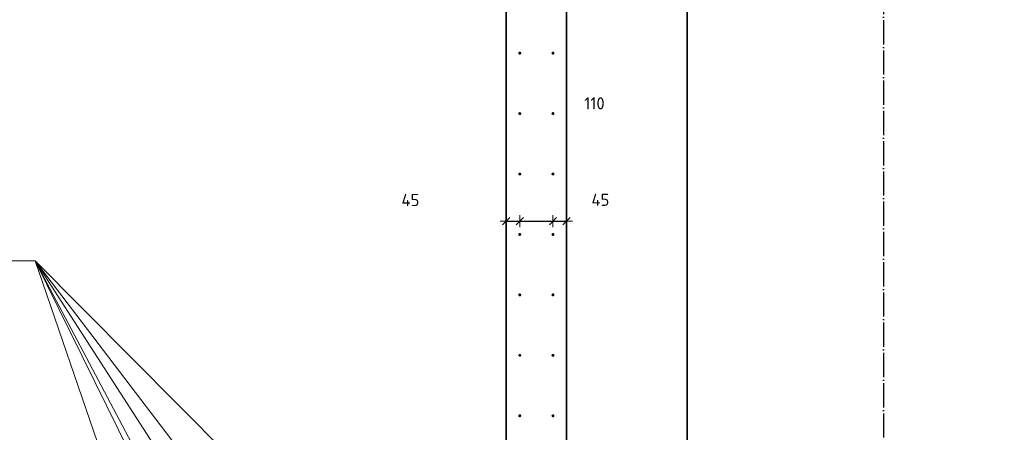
# Model space of a CAD drawing. Header units: millimetres. Extents: x -1001 to 124100, y -72947 to 40304.
# Tile 58 of 104: x 92289 to 95550, y -47501 to -46135. Entities that reach past the tile are written whole.
import ezdxf

# ---------------------------------------------------------------- set-up
doc = ezdxf.new("R2010")
doc.units = ezdxf.units.MM
doc.header["$PDMODE"] = 65
doc.linetypes.add('______11', pattern=[100, 80, -10, 0, -10])
doc.linetypes.add('______5', pattern=[220, 160, -20, 20, -20])
for name, color, linetype, lineweight in [('Арм.стержн. Выпуски', 180, 'Continuous', 35), ('Размерная линия_ общее', 7, 'Continuous', 13), ('Размерная линия_ общее_1', 7, 'Continuous', 13)]:
    doc.layers.add(name, color=color, linetype=linetype, lineweight=lineweight)
doc.layers.add('Осевая линия_ общее', color=7, linetype='______5', lineweight=13, true_color=0xa0a0a0)
doc.styles.add('ISOCPEUR', font='ISOCPEUR')
doc.dimstyles.new('DIMSTYLE_11', dxfattribs={"dimtxt": 40, "dimasz": 40, "dimexe": 0, "dimexo": 0, "dimgap": 20, "dimtad": 2, "dimdec": 0, "dimrnd": 5, "dimzin": 12, "dimdsep": 46, "dimtxsty": 'ISOCPEUR', "dimblk1": 'ALL_ML_STRICH', "dimblk2": 'ALL_ML_STRICH', "dimsah": 1, "dimcen": 0, "dimclrd": 7, "dimclre": 256, "dimclrt": 7, "dimadec": 0, "dimazin": 0, "dimtfac": 1, "dimtdec": 0, "dimtix": 1, "dimtmove": 2, "dimatfit": 3, "dimfxl": 0, "dimtvp": 1.2, "dimtzin": 0, "dimlwd": 0, "dimlwe": -3, "dimarcsym": 0})
doc.dimstyles.new('DIMSTYLE_9', dxfattribs={"dimtxt": 40, "dimasz": 40, "dimexe": 0, "dimexo": 0, "dimgap": 20, "dimtad": 2, "dimdec": 0, "dimrnd": 5, "dimzin": 12, "dimdsep": 46, "dimtxsty": 'ISOCPEUR', "dimblk1": 'ALL_ML_STRICH', "dimblk2": 'ALL_ML_STRICH', "dimsah": 1, "dimcen": 0, "dimclrd": 7, "dimclre": 256, "dimclrt": 7, "dimadec": 0, "dimazin": 0, "dimtfac": 1, "dimtdec": 0, "dimtix": 1, "dimtmove": 2, "dimatfit": 3, "dimfxl": 0, "dimtzin": 0, "dimlwd": 0, "dimlwe": -3, "dimarcsym": 0})

# ---------------------------------------------------------------- blocks, each defined once
blk = doc.blocks.new('ALL_ML_STRICH')
at = {"color": 0, "linetype": 'ByBlock', "lineweight": -2}
for p, q in [((-1, 0), (0.5, 0)), ((-0.3, -0.3), (0.3, 0.3)), ((0, -0.5), (0, 0.5))]:
    blk.add_line(p, q, dxfattribs=at)
blk = doc.blocks.new('*D180')
at = {"layer": 'DEFPOINTS', "color": 7, "linetype": 'Continuous', "lineweight": 13, "transparency": 33554687}
for p in [(93945, -46714.7), (93900, -46801.8), (93900, -46830.2)]:
    blk.add_point(p, dxfattribs=at)
at = {"layer": 'Размерная линия_ общее_1', "color": 253, "linetype": 'Continuous', "lineweight": -2, "true_color": 0xa0a0a0, "transparency": 33554687}
for p, q in [((93900, -46801.8), (93900, -46801.8)), ((93945, -46801.8), (93945, -46801.8))]:
    blk.add_line(p, q, dxfattribs=at)
at = {"layer": 'Размерная линия_ общее_1', "color": 7, "linetype": 'Continuous', "lineweight": -2, "transparency": 33554687}
blk.add_line((93900, -46801.8), (93945, -46801.8), dxfattribs=at)
at = {"layer": 'Размерная линия_ общее_1', "color": 7, "linetype": 'Continuous', "lineweight": 13, "transparency": 33554687, "xscale": 40, "yscale": 40, "zscale": 40, "rotation": 180}
blk.add_blockref('ALL_ML_STRICH', (93900, -46801.8), dxfattribs=at)
at = {"layer": 'Размерная линия_ общее_1', "color": 7, "linetype": 'Continuous', "lineweight": 13, "transparency": 33554687, "xscale": 40, "yscale": 40, "zscale": 40}
blk.add_blockref('ALL_ML_STRICH', (93945, -46801.8), dxfattribs=at)
at = {"layer": 'Размерная линия_ общее_1', "color": 7, "linetype": 'Continuous', "lineweight": 13, "transparency": 33554687, "insert": (93582.9, -46732.1), "char_height": 40, "width": 80, "attachment_point": 5, "style": 'ISOCPEUR'}
blk.add_mtext('\\A1;{45}', dxfattribs=at)
blk = doc.blocks.new('*D181')
at = {"layer": 'DEFPOINTS', "color": 7, "linetype": 'Continuous', "lineweight": 13, "transparency": 33554687}
for p in [(93945, -46714.7), (94055, -46714.7), (93945, -46801.8)]:
    blk.add_point(p, dxfattribs=at)
at = {"layer": 'Размерная линия_ общее_1', "color": 253, "linetype": 'Continuous', "lineweight": -2, "true_color": 0xa0a0a0, "transparency": 33554687}
for p, q in [((93945, -46801.8), (93945, -46801.8)), ((94055, -46801.8), (94055, -46801.8))]:
    blk.add_line(p, q, dxfattribs=at)
at = {"layer": 'Размерная линия_ общее_1', "color": 7, "linetype": 'Continuous', "lineweight": -2, "transparency": 33554687}
blk.add_line((93945, -46801.8), (94055, -46801.8), dxfattribs=at)
at = {"layer": 'Размерная линия_ общее_1', "color": 7, "linetype": 'Continuous', "lineweight": 13, "transparency": 33554687, "xscale": 40, "yscale": 40, "zscale": 40, "rotation": 180}
blk.add_blockref('ALL_ML_STRICH', (93945, -46801.8), dxfattribs=at)
at = {"layer": 'Размерная линия_ общее_1', "color": 7, "linetype": 'Continuous', "lineweight": 13, "transparency": 33554687, "xscale": 40, "yscale": 40, "zscale": 40}
blk.add_blockref('ALL_ML_STRICH', (94055, -46801.8), dxfattribs=at)
at = {"layer": 'Размерная линия_ общее_1', "color": 7, "linetype": 'Continuous', "lineweight": 13, "transparency": 33554687, "insert": (94192.5, -46412.1), "char_height": 40, "width": 120, "attachment_point": 5, "style": 'ISOCPEUR'}
blk.add_mtext('\\A1;{110}', dxfattribs=at)
blk = doc.blocks.new('*D182')
at = {"layer": 'DEFPOINTS', "color": 7, "linetype": 'Continuous', "lineweight": 13, "transparency": 33554687}
for p in [(94055, -46714.7), (94055, -46801.8), (94100, -46840.2)]:
    blk.add_point(p, dxfattribs=at)
at = {"layer": 'Размерная линия_ общее_1', "color": 253, "linetype": 'Continuous', "lineweight": -2, "true_color": 0xa0a0a0, "transparency": 33554687}
for p, q in [((94055, -46801.8), (94055, -46801.8)), ((94100, -46801.8), (94100, -46801.8))]:
    blk.add_line(p, q, dxfattribs=at)
at = {"layer": 'Размерная линия_ общее_1', "color": 7, "linetype": 'Continuous', "lineweight": -2, "transparency": 33554687}
blk.add_line((94055, -46801.8), (94100, -46801.8), dxfattribs=at)
at = {"layer": 'Размерная линия_ общее_1', "color": 7, "linetype": 'Continuous', "lineweight": 13, "transparency": 33554687, "xscale": 40, "yscale": 40, "zscale": 40, "rotation": 180}
blk.add_blockref('ALL_ML_STRICH', (94055, -46801.8), dxfattribs=at)
at = {"layer": 'Размерная линия_ общее_1', "color": 7, "linetype": 'Continuous', "lineweight": 13, "transparency": 33554687, "xscale": 40, "yscale": 40, "zscale": 40}
blk.add_blockref('ALL_ML_STRICH', (94100, -46801.8), dxfattribs=at)
at = {"layer": 'Размерная линия_ общее_1', "color": 7, "linetype": 'Continuous', "lineweight": 13, "transparency": 33554687, "insert": (94212.2, -46731.4), "char_height": 40, "width": 80, "attachment_point": 5, "style": 'ISOCPEUR'}
blk.add_mtext('\\A1;{45}', dxfattribs=at)
blk = doc.blocks.new('*D356')
at = {"layer": 'DEFPOINTS', "color": 7, "linetype": 'Continuous', "lineweight": 13, "transparency": 33554687}
for p in [(94055, -46046), (94055, -48046), (97244.3, -48046)]:
    blk.add_point(p, dxfattribs=at)
at = {"layer": 'Размерная линия_ общее_1', "color": 253, "linetype": 'Continuous', "lineweight": -2, "true_color": 0xa0a0a0, "transparency": 33554687}
for p, q in [((94155, -46046), (97244.3, -46046)), ((94155, -48046), (97244.3, -48046))]:
    blk.add_line(p, q, dxfattribs=at)
at = {"layer": 'Размерная линия_ общее_1', "color": 7, "linetype": 'Continuous', "lineweight": -2, "transparency": 33554687}
blk.add_line((97244.3, -48046), (97244.3, -46046), dxfattribs=at)
at = {"layer": 'Размерная линия_ общее_1', "color": 7, "linetype": 'Continuous', "lineweight": 13, "transparency": 33554687, "xscale": 40, "yscale": 40, "zscale": 40}
for p, rotation in [((97244.3, -46046), 90), ((97244.3, -48046), 270)]:
    blk.add_blockref('ALL_ML_STRICH', p, dxfattribs=dict(at, rotation=rotation))
at = {"layer": 'Размерная линия_ общее_1', "color": 7, "linetype": 'Continuous', "lineweight": 13, "transparency": 33554687, "insert": (97154.3, -47194), "char_height": 40, "width": 2, "attachment_point": 1, "rotation": 90, "line_spacing_factor": 0.60241, "style": 'ISOCPEUR'}
blk.add_mtext('10х200=2000', dxfattribs=at)

msp = doc.modelspace()

# ---------------------------------------------------------------- hatches: boundary and pattern name
at = {"layer": 'Арм.стержн. Выпуски', "linetype": 'Continuous', "lineweight": 35, "transparency": 33554687}
for points in [[(93950, -46246), (93949.6, -46244.1), (93948.5, -46242.5), (93946.9, -46241.4), (93945, -46241), (93943.1, -46241.4), (93941.5, -46242.5), (93940.4, -46244.1), (93940, -46246), (93940.4, -46247.9), (93941.5, -46249.5), (93943.1, -46250.6), (93945, -46251), (93946.9, -46250.6), (93948.5, -46249.5), (93949.6, -46247.9)], [(94060, -46246), (94059.6, -46244.1), (94058.5, -46242.5), (94056.9, -46241.4), (94055, -46241), (94053.1, -46241.4), (94051.5, -46242.5), (94050.4, -46244.1), (94050, -46246), (94050.4, -46247.9), (94051.5, -46249.5), (94053.1, -46250.6), (94055, -46251), (94056.9, -46250.6), (94058.5, -46249.5), (94059.6, -46247.9)], [(93950, -46446), (93949.6, -46444.1), (93948.5, -46442.5), (93946.9, -46441.4), (93945, -46441), (93943.1, -46441.4), (93941.5, -46442.5), (93940.4, -46444.1), (93940, -46446), (93940.4, -46447.9), (93941.5, -46449.5), (93943.1, -46450.6), (93945, -46451), (93946.9, -46450.6), (93948.5, -46449.5), (93949.6, -46447.9)], [(94060, -46446), (94059.6, -46444.1), (94058.5, -46442.5), (94056.9, -46441.4), (94055, -46441), (94053.1, -46441.4), (94051.5, -46442.5), (94050.4, -46444.1), (94050, -46446), (94050.4, -46447.9), (94051.5, -46449.5), (94053.1, -46450.6), (94055, -46451), (94056.9, -46450.6), (94058.5, -46449.5), (94059.6, -46447.9)], [(93950, -46646), (93949.6, -46644.1), (93948.5, -46642.5), (93946.9, -46641.4), (93945, -46641), (93943.1, -46641.4), (93941.5, -46642.5), (93940.4, -46644.1), (93940, -46646), (93940.4, -46647.9), (93941.5, -46649.5), (93943.1, -46650.6), (93945, -46651), (93946.9, -46650.6), (93948.5, -46649.5), (93949.6, -46647.9)], [(94060, -46646), (94059.6, -46644.1), (94058.5, -46642.5), (94056.9, -46641.4), (94055, -46641), (94053.1, -46641.4), (94051.5, -46642.5), (94050.4, -46644.1), (94050, -46646), (94050.4, -46647.9), (94051.5, -46649.5), (94053.1, -46650.6), (94055, -46651), (94056.9, -46650.6), (94058.5, -46649.5), (94059.6, -46647.9)], [(93950, -46846), (93949.6, -46844.1), (93948.5, -46842.5), (93946.9, -46841.4), (93945, -46841), (93943.1, -46841.4), (93941.5, -46842.5), (93940.4, -46844.1), (93940, -46846), (93940.4, -46847.9), (93941.5, -46849.5), (93943.1, -46850.6), (93945, -46851), (93946.9, -46850.6), (93948.5, -46849.5), (93949.6, -46847.9)], [(94060, -46846), (94059.6, -46844.1), (94058.5, -46842.5), (94056.9, -46841.4), (94055, -46841), (94053.1, -46841.4), (94051.5, -46842.5), (94050.4, -46844.1), (94050, -46846), (94050.4, -46847.9), (94051.5, -46849.5), (94053.1, -46850.6), (94055, -46851), (94056.9, -46850.6), (94058.5, -46849.5), (94059.6, -46847.9)], [(93950, -47046), (93949.6, -47044.1), (93948.5, -47042.5), (93946.9, -47041.4), (93945, -47041), (93943.1, -47041.4), (93941.5, -47042.5), (93940.4, -47044.1), (93940, -47046), (93940.4, -47047.9), (93941.5, -47049.5), (93943.1, -47050.6), (93945, -47051), (93946.9, -47050.6), (93948.5, -47049.5), (93949.6, -47047.9)], [(94060, -47046), (94059.6, -47044.1), (94058.5, -47042.5), (94056.9, -47041.4), (94055, -47041), (94053.1, -47041.4), (94051.5, -47042.5), (94050.4, -47044.1), (94050, -47046), (94050.4, -47047.9), (94051.5, -47049.5), (94053.1, -47050.6), (94055, -47051), (94056.9, -47050.6), (94058.5, -47049.5), (94059.6, -47047.9)], [(93950, -47246), (93949.6, -47244.1), (93948.5, -47242.5), (93946.9, -47241.4), (93945, -47241), (93943.1, -47241.4), (93941.5, -47242.5), (93940.4, -47244.1), (93940, -47246), (93940.4, -47247.9), (93941.5, -47249.5), (93943.1, -47250.6), (93945, -47251), (93946.9, -47250.6), (93948.5, -47249.5), (93949.6, -47247.9)], [(94060, -47246), (94059.6, -47244.1), (94058.5, -47242.5), (94056.9, -47241.4), (94055, -47241), (94053.1, -47241.4), (94051.5, -47242.5), (94050.4, -47244.1), (94050, -47246), (94050.4, -47247.9), (94051.5, -47249.5), (94053.1, -47250.6), (94055, -47251), (94056.9, -47250.6), (94058.5, -47249.5), (94059.6, -47247.9)], [(93950, -47446), (93949.6, -47444.1), (93948.5, -47442.5), (93946.9, -47441.4), (93945, -47441), (93943.1, -47441.4), (93941.5, -47442.5), (93940.4, -47444.1), (93940, -47446), (93940.4, -47447.9), (93941.5, -47449.5), (93943.1, -47450.6), (93945, -47451), (93946.9, -47450.6), (93948.5, -47449.5), (93949.6, -47447.9)], [(94060, -47446), (94059.6, -47444.1), (94058.5, -47442.5), (94056.9, -47441.4), (94055, -47441), (94053.1, -47441.4), (94051.5, -47442.5), (94050.4, -47444.1), (94050, -47446), (94050.4, -47447.9), (94051.5, -47449.5), (94053.1, -47450.6), (94055, -47451), (94056.9, -47450.6), (94058.5, -47449.5), (94059.6, -47447.9)]]:
    msp.add_hatch(color=4, dxfattribs=at).paths.add_polyline_path(points)

# ---------------------------------------------------------------- linework, layer by layer
at = {"color": 7, "linetype": 'Continuous', "lineweight": 35, "transparency": 33554687}
for p, q in [((94100, -38410), (94100, -48113.6)), ((93900, -48100), (93900, -45000))]:
    msp.add_line(p, q, dxfattribs=at)
at = {"layer": 'Арм.стержн. Выпуски', "color": 7, "linetype": 'Continuous', "lineweight": 13, "transparency": 33554687}
for p, q in [((90379.6, -46933.5), (92339.6, -46933.5)), ((92339.6, -46933.5), (93195, -48257.8)), ((92339.6, -46933.5), (92795, -48257.8)), ((92339.6, -46933.5), (93195, -47792.2)), ((92339.6, -46933.5), (92995, -47792.2)), ((92339.6, -46933.5), (92795, -47792.2)), ((92339.6, -46933.5), (92995, -48257.8))]:
    msp.add_line(p, q, dxfattribs=at)
at = {"layer": 'Осевая линия_ общее', "color": 253, "linetype": '______11', "lineweight": -3, "true_color": 0xa0a0a0, "transparency": 33554687}
for p, q in [((93900, -23410), (93900, -72827.9)), ((95150, -29220), (95150, -72827.9))]:
    msp.add_line(p, q, dxfattribs=at)
at = {"layer": 'Размерная линия_ общее', "color": 7, "linetype": 'Continuous', "lineweight": 35, "transparency": 33554687}
msp.add_line((94500, -38810), (94500, -47948), dxfattribs=at)

# ---------------------------------------------------------------- dimensions: what is measured, and where the dimension line sits
at = {"layer": 'Размерная линия_ общее_1', "color": 7, "linetype": 'Continuous', "lineweight": 13, "transparency": 33554687}
dim = msp.add_linear_dim(base=(97244.3, -46046), p1=(94155, -48046), p2=(94155, -46046), angle=90, text='10х200=2000', dimstyle='DIMSTYLE_9', override={"dimpost": '<>', "dimclrd": 7, "dimclre": 253, "dimclrt": 7, "dimlwd": 0, "dimlwe": 65533}, dxfattribs=at)
dim.commit()
dim.dimension.update_dxf_attribs({"geometry": '*D356', "text_midpoint": (97224.3, -47046), "dimtype": 160})
for base, p1, p2, picture, middle in [((94055, -46801.8), (93945, -46801.8), (94055, -46801.8), '*D181', (94192.5, -46412.1)), ((93945, -46801.8), (93900, -46801.8), (93945, -46801.8), '*D180', (93582.9, -46732.1)), ((94100, -46801.8), (94055, -46801.8), (94100, -46801.8), '*D182', (94212.2, -46731.4))]:
    dim = msp.add_linear_dim(base=base, p1=p1, p2=p2, dimstyle='DIMSTYLE_11', override={"dimpost": '<>', "dimclrd": 7, "dimclre": 253, "dimclrt": 7, "dimlwd": 0, "dimlwe": 65533}, dxfattribs=at)
    dim.commit()
    dim.dimension.update_dxf_attribs({"geometry": picture, "text_midpoint": middle, "dimtype": 160})

doc.saveas('drawing.dxf')
